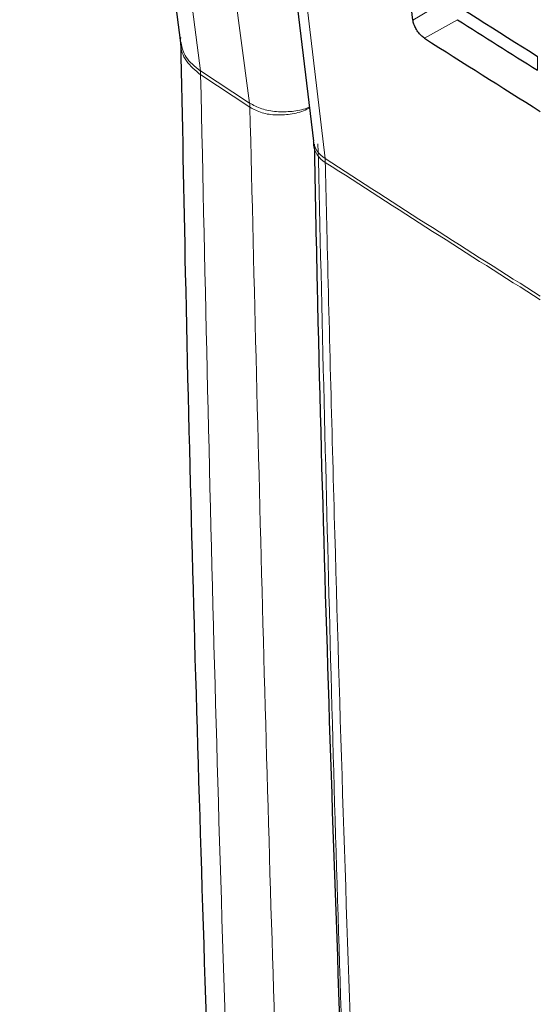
# Paper-space layout 'Blatt2' of a CAD drawing. Header units: millimetres. Extents: x 5 to 418, y 2 to 292.
# Tile 12 of 60: x 74 to 83, y 169 to 186. Entities that reach past the tile are written whole.
import ezdxf

# ---------------------------------------------------------------- set-up
doc = ezdxf.new("R2010")
doc.units = ezdxf.units.MM

psp = doc.layouts.new('Blatt2')

# ---------------------------------------------------------------- linework, layer by layer
at = {"color": 7, "linetype": 'Continuous', "lineweight": 25}
for p, q in [((76.79, 204.993), (79.339, 183.515)), ((81.057, 185.604), (80.983, 186.213))]:
    psp.add_line(p, q, dxfattribs=at)
at = {"color": 7, "linetype": 'Continuous', "lineweight": 18}
for p, q in [((81.619, 185.94), (81.057, 185.604)), ((81.828, 185.615), (81.256, 185.296)), ((83.207, 184.741), (83.207, 184.982)), ((77.388, 184.734), (77.389, 184.734)), ((77.389, 184.734), (78.239, 184.175)), ((77.395, 184.66), (77.394, 184.661)), ((78.244, 184.102), (77.395, 184.66)), ((78.239, 184.175), (78.239, 184.175)), ((78.245, 184.102), (78.244, 184.102)), ((79.545, 183.152), (79.541, 183.218))]:
    psp.add_line(p, q, dxfattribs=at)
at = {"color": 7, "linetype": 'Continuous', "lineweight": 25, "flags": 128}
psp.add_lwpolyline([(74.272, 206.682), (74.792, 202.659), (77.047, 185.216)], dxfattribs=at)
at = {"color": 7, "linetype": 'Continuous', "lineweight": 18, "flags": 128}
for points in [[(74.617, 206.183), (74.883, 204.123), (75.97, 195.717), (76.682, 190.208), (76.689, 190.152), (77.389, 184.734)], [(78.239, 184.175), (78.083, 185.344), (77.442, 190.161), (76.405, 197.944), (75.715, 203.13), (75.375, 205.685)], [(76.992, 204.695), (77.135, 203.492), (77.706, 198.679), (79.541, 183.218)]]:
    psp.add_lwpolyline(points, dxfattribs=at)
at = {"color": 7, "linetype": 'Continuous', "lineweight": 18}
for centre, radius, start, end in [((76.766, 184.652), 0.627, 0.7736, 7.4859), ((76.764, 184.648), 0.631, 1.0881, 7.7885), ((77.614, 184.092), 0.631, 0.9151, 7.6044), ((77.612, 184.09), 0.633, 1.0848, 7.7699), ((79.753, 183.58), 0.419, 188.8721, 239.5969), ((79.73, 183.494), 0.389, 184.064, 241.5526), ((267.566, 473.133), 345.55, 237.03446, 237.76528), ((267.466, 472.902), 345.354, 237.03406, 237.76451)]:
    psp.add_arc(centre, radius, start, end, dxfattribs=at)
at = {"color": 7, "linetype": 'Continuous', "lineweight": 25}
for centre, major_axis, ratio, start_param, end_param in [((376.153, 346.11), (397.9, 6.123), 0.587275, 3.868173, 3.875914), ((374.843, 332.98), (395.068, -5.869), 0.567125, 3.885277, 3.890463), ((374.842, 332.979), (395.875, -5.881), 0.567125, 3.885379, 3.892872)]:
    psp.add_ellipse(centre, major_axis=major_axis, ratio=ratio, start_param=start_param, end_param=end_param, dxfattribs=at)
for points, knots in [([(81.256, 185.296), (81.246, 185.302), (81.217, 185.322), (81.168, 185.371), (81.117, 185.442), (81.078, 185.518), (81.062, 185.573), (81.058, 185.6), (81.057, 185.604)], [0, 0, 0, 0, 0.104817, 0.316872, 0.528361, 0.740382, 0.954071, 1, 1, 1, 1]), ([(77.05, 185.224), (77.076, 183.895), (77.162, 179.326), (77.38, 171.375), (77.728, 161.39), (78.178, 151.289), (78.572, 143.646), (78.836, 139.386), (78.894, 138.455)], [0, 0, 0, 0, 0.084172, 0.289429, 0.506085, 0.722738, 0.939395, 1, 1, 1, 1]), ([(79.338, 183.509), (79.339, 183.503), (79.342, 183.488), (79.342, 183.457), (79.343, 183.438)], [0, 0, 0, 0, 0.36939, 1, 1, 1, 1]), ([(79.353, 183.466), (79.369, 182.651), (79.453, 178.476), (79.688, 170.995), (80.063, 161.029), (80.476, 152.048), (80.797, 146.415), (80.932, 144.061)], [0, 0, 0, 0, 0.0612246, 0.3135931, 0.5660969, 0.8186987, 1, 1, 1, 1])]:
    psp.add_open_spline(points, degree=3, knots=knots, dxfattribs=at)
at = {"color": 7, "linetype": 'Continuous', "lineweight": 18}
for points, knots in [([(77.394, 184.661), (77.302, 184.738), (77.118, 184.891), (77.04, 185.129), (77.048, 185.268), (77.051, 185.306)], [0, 0, 0, 0, 0.420444, 0.841137, 1, 1, 1, 1]), ([(77.054, 185.218), (77.073, 185.132), (77.114, 184.952), (77.294, 184.809), (77.388, 184.734)], [0, 0, 0, 0, 0.473909, 1, 1, 1, 1]), ([(77.394, 184.661), (77.473, 181.037), (77.631, 173.788), (77.993, 162.989), (78.449, 152.243), (78.881, 143.899), (79.162, 139.139), (79.234, 137.926)], [0, 0, 0, 0, 0.230063, 0.460152, 0.690616, 0.921105, 1, 1, 1, 1]), ([(78.239, 184.175), (78.305, 184.14), (78.437, 184.069), (78.7, 184.02), (78.971, 184.025), (79.169, 184.061), (79.255, 184.101), (79.269, 184.107)], [0, 0, 0, 0, 0.237337, 0.474893, 0.713, 0.951867, 1, 1, 1, 1]), ([(79.738, 144.262), (79.551, 147.823), (79.176, 154.946), (78.632, 168.199), (78.394, 177.961), (78.244, 184.102)], [0, 0, 0, 0, 0.270567, 0.541163, 1, 1, 1, 1]), ([(79.271, 184.093), (79.256, 184.085), (79.171, 184.035), (78.974, 183.982), (78.705, 183.96), (78.443, 183.997), (78.311, 184.067), (78.245, 184.102)], [0, 0, 0, 0, 0.0487673, 0.2874755, 0.5254231, 0.7628208, 1, 1, 1, 1]), ([(79.418, 183.471), (79.558, 177.538), (79.771, 168.486), (80.157, 159.538), (80.29, 156.455)], [0, 0, 0, 0, 0.65546, 1, 1, 1, 1]), ([(79.545, 183.152), (79.555, 182.723), (79.605, 180.579), (79.841, 171.59), (80.303, 158.844), (80.894, 147.935), (81.12, 143.747)], [0, 0, 0, 0, 0.032288, 0.161438, 0.678067, 1, 1, 1, 1])]:
    psp.add_open_spline(points, degree=3, knots=knots, dxfattribs=at)

doc.saveas('drawing.dxf')
